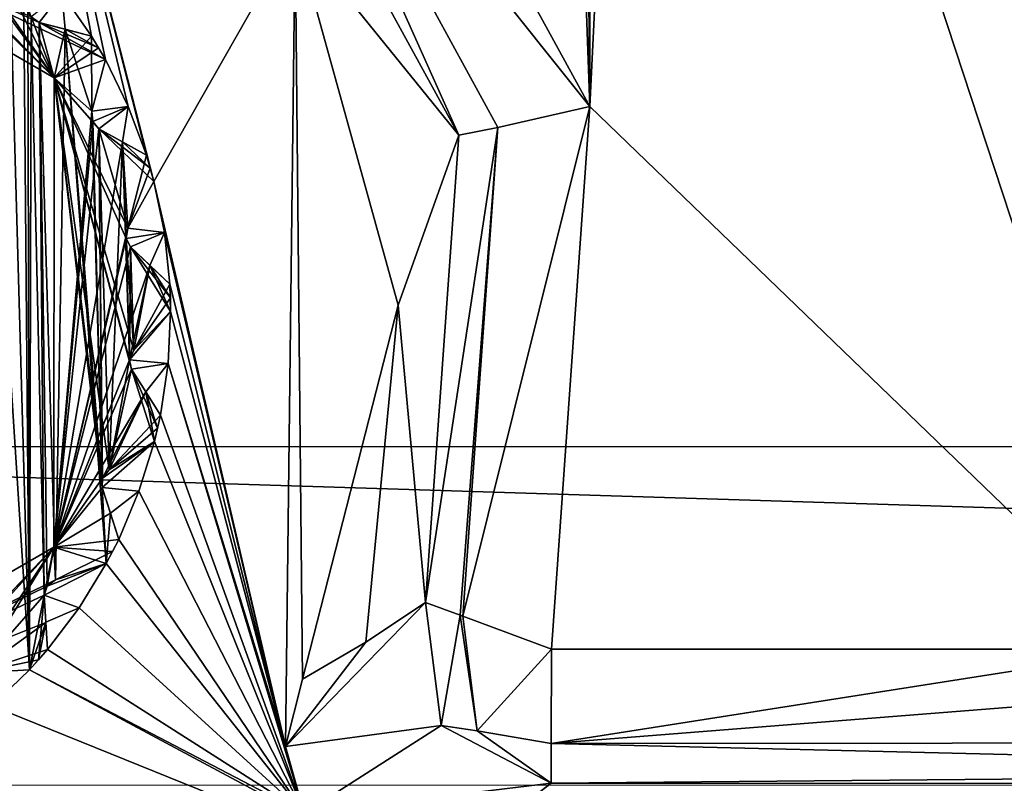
# Model space of a CAD drawing. Header units: metres. Extents: x -205 to 205, y -82 to 82.
# Tile 21 of 256: x -164.73 to -157.39, y -40 to -34.31. Entities that reach past the tile are written whole.
import ezdxf

# ---------------------------------------------------------------- set-up
doc = ezdxf.new("R2010")
doc.units = ezdxf.units.M
doc.layers.add('solid_PRT0003', color=7, linetype='CONTINUOUS')

msp = doc.modelspace()

# ---------------------------------------------------------------- linework, layer by layer
at = {"layer": 'solid_PRT0003'}
for points in [[(-200, -75), (-200, 75), (0, 75)], [(0, -75), (-200, -75), (0, 75)], [(-173.501572, -37.4888, 108.5), (-88.490875, 37.499069, 108.5), (-173.490875, 37.5112, 108.5)], [(-89.929092, -37.500725, 108.410858), (-172.074066, -37.489002, 108.410858), (-172.063354, 37.510998, 108.410858)], [(-89.918396, 37.499275, 108.410858), (-89.929092, -37.500725, 108.410858), (-172.063354, 37.510998, 108.410858)], [(-173.501572, -37.4888, 108.5), (-88.501579, -37.500927, 108.5), (-88.490875, 37.499069, 108.5)], [(-160.46344, 34.984535, 6), (-160.993332, 20.309416, 6), (-160.475693, -34.955418, 6)], [(-160.106293, -27.361235, 6), (-160.46344, 34.984535, 6), (-160.475693, -34.955418, 6)], [(-160.993332, 20.309416, 6), (-160.99913, -20.290583, 6), (-160.475693, -34.955418, 6)], [(-160.99913, -20.290583, 6), (-162.423248, -31.397804, 6), (-160.475693, -34.955418, 6)], [(-160.106293, -27.361235, 6), (-160.475693, -34.955418, 6), (-156.282349, -39.001999, 6)], [(-156.000473, -29.732607, 6), (-160.106293, -27.361235, 6), (-156.282349, -39.001999, 6)], [(-162.913574, -31.903099, 6.289814), (-160.475693, -34.955418, 6), (-162.423248, -31.397804, 6)], [(-164.80603, -33.671001, 75), (-164.653656, -39.154263, 75), (-164.71817, -31.632771, 75)], [(-163.725708, -35.512962, 75), (-162.671875, -33.659248, 75), (-164.71817, -31.632771, 75)], [(-164.664719, -34.212914, 75), (-164.71817, -31.632771, 75), (-164.653656, -39.154263, 75)], [(-163.78154, -35.318172, 75), (-163.725708, -35.512962, 75), (-164.71817, -31.632771, 75)], [(-163.916595, -34.953793, 75), (-163.78154, -35.318172, 75), (-164.71817, -31.632771, 75)], [(-164.087234, -34.604664, 75), (-163.916595, -34.953793, 75), (-164.71817, -31.632771, 75)], [(-164.189743, -34.429874, 75), (-164.087234, -34.604664, 75), (-164.71817, -31.632771, 75)], [(-164.411163, -34.110531, 75), (-164.189743, -34.429874, 75), (-164.71817, -31.632771, 75)], [(-163.129379, -32.105835, 6.991273), (-161.452637, -35.168751, 6.991273), (-162.913574, -31.903099, 6.289814)], [(-162.913574, -31.903099, 6.289814), (-161.162476, -35.110321, 6.289814), (-160.475693, -34.955418, 6)], [(-161.452637, -35.168751, 6.991273), (-161.162476, -35.110321, 6.289814), (-162.913574, -31.903099, 6.289814)], [(-162.671875, -33.659248, 75), (-161.452637, -35.168751, 6.991273), (-163.129379, -32.105835, 6.991273)], [(-167.500931, -32.989655, 55), (-164.581436, -34.327785, 55), (-164.087234, -34.604664, 55)], [(-164.470001, -34.74028, 55), (-167.500931, -32.989655, 55), (-164.087234, -34.604664, 55)], [(-167.500931, -32.989655, 55), (-164.639679, -34.286686, 55), (-164.581436, -34.327785, 55)], [(-167.500931, -32.989655, 26), (-167.500931, -32.989655, 55), (-164.470001, -34.74028, 55)], [(-164.46991, -34.740425, 26), (-167.500931, -32.989655, 26), (-164.470001, -34.74028, 55)], [(-166.112427, -33.12793, 26), (-167.500931, -32.989655, 26), (-164.46991, -34.740425, 26)], [(-166.054947, -33.180523, 26), (-166.112427, -33.12793, 26), (-164.46991, -34.740425, 26)], [(-165.984146, -33.188488, 26), (-166.054947, -33.180523, 26), (-164.46991, -34.740425, 26)], [(-165.277451, -33.644211, 26), (-165.984146, -33.188488, 26), (-164.46991, -34.740425, 26)], [(-165.210861, -33.669533, 26), (-165.277451, -33.644211, 26), (-164.46991, -34.740425, 26)], [(-165.007278, -33.670273, 26), (-165.210861, -33.669533, 26), (-164.46991, -34.740425, 26)], [(-165.007278, -33.670273, 75), (-165.051071, -39.177818, 75), (-164.653656, -39.154263, 75)], [(-165.007278, -33.670273, 75), (-164.653656, -39.154263, 75), (-164.80603, -33.671001, 75)], [(-164.639679, -34.28669, 26), (-165.007278, -33.670273, 26), (-164.46991, -34.740425, 26)], [(-163.725708, -35.512962, 75), (-162.744568, -39.72583, 75), (-162.671875, -33.659248, 75)], [(-162.671875, -33.659248, 75), (-162.744568, -39.72583, 75), (-162.617157, -39.224564, 75)], [(-162.671875, -33.659248, 75), (-162.617157, -39.224564, 75), (-161.903854, -36.434879, 75)], [(-162.671875, -33.659248, 75), (-161.903854, -36.434879, 75), (-161.452637, -35.168751, 6.991273)], [(-164.639679, -34.286686, 6), (-164.581436, -34.327785, 6), (-164.411163, -34.110531, 6)], [(-164.581436, -34.327785, 6), (-164.387177, -34.378418, 6), (-164.411163, -34.110531, 6)], [(-164.189743, -34.429874, 55), (-164.189743, -34.429874, 75), (-164.411163, -34.110531, 75)], [(-164.189743, -34.429874, 6), (-164.411163, -34.110531, 75), (-164.411163, -34.110531, 6)], [(-164.189743, -34.429874, 26), (-164.411163, -34.110531, 75), (-164.189743, -34.429874, 6)], [(-164.189743, -34.429874, 26), (-164.189743, -34.429874, 55), (-164.411163, -34.110531, 75)], [(-164.387177, -34.378418, 6), (-164.189743, -34.429874, 6), (-164.411163, -34.110531, 6)], [(-164.639679, -34.28669, 75), (-164.664719, -34.212914, 75), (-164.653656, -39.154263, 75)], [(-164.639679, -34.28669, 75), (-164.653656, -39.154263, 75), (-164.543045, -38.59864, 75)], [(-164.639679, -34.286686, 55), (-164.639679, -34.28669, 75), (-164.581482, -34.327774, 75)], [(-164.639679, -34.286686, 55), (-164.581482, -34.327774, 75), (-164.581436, -34.327785, 55)], [(-164.581482, -34.327774, 26), (-164.581436, -34.327785, 6), (-164.639679, -34.286686, 6)], [(-164.581482, -34.327774, 26), (-164.639679, -34.286686, 6), (-164.639679, -34.28669, 26)], [(-164.581482, -34.327774, 75), (-164.639679, -34.28669, 75), (-164.543045, -38.59864, 75)], [(-164.581482, -34.327774, 26), (-164.639679, -34.28669, 26), (-164.46991, -34.740425, 26)], [(-164.581482, -34.327774, 75), (-164.521957, -38.53059, 75), (-164.459534, -38.483982, 75)], [(-164.387192, -34.378414, 75), (-164.581482, -34.327774, 75), (-164.459534, -38.483982, 75)], [(-164.581482, -34.327774, 75), (-164.543045, -38.59864, 75), (-164.521957, -38.53059, 75)], [(-164.189743, -34.429874, 55), (-164.581482, -34.327774, 75), (-164.387192, -34.378414, 75)], [(-164.387177, -34.378418, 55), (-164.581482, -34.327774, 75), (-164.189743, -34.429874, 55)], [(-164.581436, -34.327785, 55), (-164.581482, -34.327774, 75), (-164.387177, -34.378418, 55)], [(-164.581482, -34.327774, 26), (-164.189743, -34.429874, 6), (-164.387177, -34.378418, 6)], [(-164.387192, -34.378414, 26), (-164.189743, -34.429874, 6), (-164.581482, -34.327774, 26)], [(-164.581482, -34.327774, 26), (-164.387177, -34.378418, 6), (-164.581436, -34.327785, 6)], [(-164.387192, -34.378414, 26), (-164.581482, -34.327774, 26), (-164.46991, -34.740425, 26)], [(-164.581436, -34.327785, 55), (-164.137344, -34.516605, 55), (-164.087234, -34.604664, 55)], [(-164.581436, -34.327785, 55), (-164.387177, -34.378418, 55), (-164.137344, -34.516605, 55)], [(-164.189743, -34.429874, 26), (-164.387192, -34.378414, 26), (-164.46991, -34.740425, 26)], [(-164.387192, -34.378414, 75), (-164.459534, -38.483982, 75), (-164.08046, -38.362335, 75)], [(-164.387192, -34.378414, 75), (-164.08046, -38.362335, 75), (-164.111511, -37.796661, 75)], [(-164.387192, -34.378414, 75), (-164.111511, -37.796661, 75), (-164.187637, -34.989902, 75)], [(-164.387192, -34.378414, 75), (-164.187637, -34.989902, 75), (-164.189743, -34.429874, 75)], [(-164.189743, -34.429874, 55), (-164.387192, -34.378414, 75), (-164.189743, -34.429874, 75)], [(-164.189743, -34.429874, 26), (-164.189743, -34.429874, 6), (-164.387192, -34.378414, 26)], [(-164.387177, -34.378418, 55), (-164.189743, -34.429874, 55), (-164.137344, -34.516605, 55)], [(-164.137344, -34.516605, 26), (-164.189743, -34.429874, 26), (-164.46991, -34.740425, 26)], [(-164.189743, -34.429874, 75), (-164.187637, -34.989902, 75), (-164.087234, -34.604664, 75)], [(-164.137344, -34.516605, 26), (-164.137344, -34.516605, 55), (-164.189743, -34.429874, 55)], [(-164.137344, -34.516605, 26), (-164.189743, -34.429874, 55), (-164.189743, -34.429874, 26)], [(-164.087234, -34.604664, 26), (-164.137344, -34.516605, 26), (-164.46991, -34.740425, 26)], [(-164.087234, -34.604664, 26), (-164.087234, -34.604664, 55), (-164.137344, -34.516605, 55)], [(-164.087234, -34.604664, 26), (-164.137344, -34.516605, 55), (-164.137344, -34.516605, 26)], [(-164.470001, -34.74028, 55), (-164.087234, -34.604664, 55), (-164.187637, -34.989902, 55)], [(-164.187637, -34.989902, 26), (-164.087234, -34.604664, 26), (-164.46991, -34.740425, 26)], [(-164.187637, -34.989902, 55), (-164.087234, -34.604664, 75), (-164.187637, -34.989902, 75)], [(-164.087234, -34.604664, 55), (-164.087234, -34.604664, 75), (-164.187637, -34.989902, 55)], [(-164.187637, -34.989902, 6), (-163.916595, -34.953793, 6), (-164.087234, -34.604664, 6)], [(-164.087234, -34.604664, 26), (-164.187637, -34.989902, 6), (-164.087234, -34.604664, 6)], [(-164.187637, -34.989902, 26), (-164.187637, -34.989902, 6), (-164.087234, -34.604664, 26)], [(-163.916595, -34.953793, 6), (-163.916595, -34.953793, 75), (-164.087234, -34.604664, 75)], [(-164.087234, -34.604664, 55), (-163.916595, -34.953793, 6), (-164.087234, -34.604664, 75)], [(-164.087234, -34.604664, 26), (-164.087234, -34.604664, 6), (-163.916595, -34.953793, 6)], [(-164.087234, -34.604664, 26), (-163.916595, -34.953793, 6), (-164.087234, -34.604664, 55)], [(-164.47049, -38.239895, 26), (-164.46991, -34.740425, 26), (-164.470413, -38.23975, 55)], [(-164.187637, -34.989902, 26), (-164.46991, -34.740425, 26), (-164.47049, -38.239895, 26)], [(-164.470413, -38.23975, 55), (-164.470001, -34.74028, 55), (-164.111496, -37.7967, 55)], [(-164.46991, -34.740425, 26), (-164.470001, -34.74028, 55), (-164.470413, -38.23975, 55)], [(-164.470001, -34.74028, 55), (-164.108002, -37.725502, 55), (-164.111496, -37.7967, 55)], [(-164.470001, -34.74028, 55), (-164.059128, -37.664837, 55), (-164.108002, -37.725502, 55)], [(-164.470001, -34.74028, 55), (-163.892944, -36.912594, 55), (-164.059128, -37.664837, 55)], [(-164.470001, -34.74028, 55), (-163.907272, -36.842766, 55), (-163.892944, -36.912594, 55)], [(-164.470001, -34.74028, 55), (-163.875015, -36.771847, 55), (-163.907272, -36.842766, 55)], [(-164.470001, -34.74028, 55), (-163.932373, -35.93784, 55), (-163.875015, -36.771847, 55)], [(-164.470001, -34.74028, 55), (-163.918777, -35.86113, 55), (-163.932373, -35.93784, 55)], [(-164.470001, -34.74028, 55), (-164.135544, -35.121876, 55), (-163.918777, -35.86113, 55)], [(-164.470001, -34.74028, 55), (-164.181732, -35.067585, 55), (-164.135544, -35.121876, 55)], [(-164.470001, -34.74028, 55), (-164.187637, -34.989902, 55), (-164.181732, -35.067585, 55)], [(-164.181732, -35.067589, 26), (-164.187637, -34.989902, 26), (-164.47049, -38.239895, 26)], [(-164.187637, -34.989902, 6), (-164.181732, -35.067585, 6), (-163.916595, -34.953793, 6)], [(-164.181732, -35.067589, 75), (-164.187637, -34.989902, 75), (-164.111511, -37.796661, 75)], [(-164.187637, -34.989902, 55), (-164.187637, -34.989902, 75), (-164.181732, -35.067589, 75)], [(-164.187637, -34.989902, 55), (-164.181732, -35.067589, 75), (-164.181732, -35.067585, 55)], [(-164.181732, -35.067589, 26), (-164.181732, -35.067585, 6), (-164.187637, -34.989902, 6)], [(-164.181732, -35.067589, 26), (-164.187637, -34.989902, 6), (-164.187637, -34.989902, 26)], [(-164.181732, -35.067585, 6), (-164.135544, -35.121876, 6), (-163.916595, -34.953793, 6)], [(-164.135544, -35.121876, 6), (-163.959961, -35.219234, 6), (-163.916595, -34.953793, 6)], [(-163.959961, -35.219234, 6), (-163.78154, -35.318172, 6), (-163.916595, -34.953793, 6)], [(-163.78154, -35.318172, 55), (-163.78154, -35.318172, 75), (-163.916595, -34.953793, 75)], [(-163.78154, -35.318172, 6), (-163.916595, -34.953793, 75), (-163.916595, -34.953793, 6)], [(-163.78154, -35.318172, 26), (-163.916595, -34.953793, 75), (-163.78154, -35.318172, 6)], [(-163.78154, -35.318172, 26), (-163.78154, -35.318172, 55), (-163.916595, -34.953793, 75)], [(-160.475693, -34.955418, 6), (-161.422577, -38.755177, 6.289814), (-160.762894, -39.001034, 6)], [(-161.162476, -35.110321, 6.289814), (-161.422577, -38.755177, 6.289814), (-160.475693, -34.955418, 6)], [(-156.282349, -39.001999, 6), (-160.475693, -34.955418, 6), (-160.762894, -39.001034, 6)], [(-164.135574, -35.121857, 26), (-164.181732, -35.067589, 26), (-164.47049, -38.239895, 26)], [(-164.181732, -35.067585, 55), (-164.181732, -35.067589, 75), (-164.135574, -35.121857, 75)], [(-164.181732, -35.067585, 55), (-164.135574, -35.121857, 75), (-164.135544, -35.121876, 55)], [(-164.135574, -35.121857, 26), (-164.135544, -35.121876, 6), (-164.181732, -35.067585, 6)], [(-164.135574, -35.121857, 26), (-164.181732, -35.067585, 6), (-164.181732, -35.067589, 26)], [(-164.135574, -35.121857, 75), (-164.181732, -35.067589, 75), (-164.111511, -37.796661, 75)], [(-163.959991, -35.219223, 26), (-164.135574, -35.121857, 26), (-164.47049, -38.239895, 26)], [(-164.135574, -35.121857, 75), (-164.108002, -37.725506, 75), (-164.059128, -37.664837, 75)], [(-163.959991, -35.219223, 75), (-164.135574, -35.121857, 75), (-164.059128, -37.664837, 75)], [(-164.135574, -35.121857, 75), (-164.111511, -37.796661, 75), (-164.108002, -37.725506, 75)], [(-163.78154, -35.318172, 55), (-164.135574, -35.121857, 75), (-163.959991, -35.219223, 75)], [(-163.959961, -35.219234, 55), (-164.135574, -35.121857, 75), (-163.78154, -35.318172, 55)], [(-164.135544, -35.121876, 55), (-164.135574, -35.121857, 75), (-163.959961, -35.219234, 55)], [(-164.135574, -35.121857, 26), (-163.78154, -35.318172, 6), (-163.959961, -35.219234, 6)], [(-163.959991, -35.219223, 26), (-163.78154, -35.318172, 6), (-164.135574, -35.121857, 26)], [(-164.135574, -35.121857, 26), (-163.959961, -35.219234, 6), (-164.135544, -35.121876, 6)], [(-164.135544, -35.121876, 55), (-163.725708, -35.512962, 55), (-163.918777, -35.86113, 55)], [(-164.135544, -35.121876, 55), (-163.752365, -35.415203, 55), (-163.725708, -35.512962, 55)], [(-164.135544, -35.121876, 55), (-163.959961, -35.219234, 55), (-163.752365, -35.415203, 55)], [(-161.162476, -35.110321, 6.289814), (-161.69989, -38.651817, 6.991273), (-161.443512, -38.747383, 6.312676)], [(-161.452637, -35.168751, 6.991273), (-161.69989, -38.651817, 6.991273), (-161.162476, -35.110321, 6.289814)], [(-161.162476, -35.110321, 6.289814), (-161.443512, -38.747383, 6.312676), (-161.422577, -38.755177, 6.289814)], [(-163.918777, -35.86113, 26), (-163.959991, -35.219223, 26), (-164.47049, -38.239895, 26)], [(-163.959991, -35.219223, 75), (-164.059128, -37.664837, 75), (-163.907272, -36.842766, 75)], [(-163.959991, -35.219223, 75), (-163.907272, -36.842766, 75), (-163.932373, -35.937843, 75)], [(-163.959991, -35.219223, 75), (-163.932373, -35.937843, 75), (-163.918777, -35.86113, 75)], [(-163.959991, -35.219223, 75), (-163.918777, -35.86113, 75), (-163.78154, -35.318172, 75)], [(-163.78154, -35.318172, 55), (-163.959991, -35.219223, 75), (-163.78154, -35.318172, 75)], [(-163.78154, -35.318172, 26), (-163.78154, -35.318172, 6), (-163.959991, -35.219223, 26)], [(-163.918777, -35.86113, 26), (-163.78154, -35.318172, 26), (-163.959991, -35.219223, 26)], [(-163.959961, -35.219234, 55), (-163.78154, -35.318172, 55), (-163.752365, -35.415203, 55)], [(-161.903854, -36.434879, 75), (-161.69989, -38.651817, 6.991273), (-161.452637, -35.168751, 6.991273)], [(-163.78154, -35.318172, 75), (-163.918777, -35.86113, 75), (-163.725708, -35.512962, 75)], [(-163.918777, -35.86113, 26), (-163.752365, -35.415203, 26), (-163.78154, -35.318172, 26)], [(-163.752365, -35.415203, 26), (-163.752365, -35.415203, 55), (-163.78154, -35.318172, 55)], [(-163.752365, -35.415203, 26), (-163.78154, -35.318172, 55), (-163.78154, -35.318172, 26)], [(-163.918777, -35.86113, 26), (-163.725708, -35.512962, 26), (-163.752365, -35.415203, 26)], [(-163.725708, -35.512962, 26), (-163.725708, -35.512962, 55), (-163.752365, -35.415203, 55)], [(-163.725708, -35.512962, 26), (-163.752365, -35.415203, 55), (-163.752365, -35.415203, 26)], [(-163.918777, -35.86113, 55), (-163.725708, -35.512962, 75), (-163.918777, -35.86113, 75)], [(-163.725708, -35.512962, 55), (-163.725708, -35.512962, 75), (-163.918777, -35.86113, 55)], [(-163.918777, -35.86113, 6), (-163.647263, -35.893562, 6), (-163.725708, -35.512962, 6)], [(-163.725708, -35.512962, 26), (-163.918777, -35.86113, 6), (-163.725708, -35.512962, 6)], [(-163.918777, -35.86113, 26), (-163.918777, -35.86113, 6), (-163.725708, -35.512962, 26)], [(-163.725708, -35.512962, 75), (-163.647263, -35.893562, 75), (-162.744568, -39.72583, 75)], [(-163.647263, -35.893562, 6), (-163.647263, -35.893562, 75), (-163.725708, -35.512962, 75)], [(-163.725708, -35.512962, 55), (-163.647263, -35.893562, 6), (-163.725708, -35.512962, 75)], [(-163.725708, -35.512962, 26), (-163.725708, -35.512962, 6), (-163.647263, -35.893562, 6)], [(-163.725708, -35.512962, 26), (-163.647263, -35.893562, 6), (-163.725708, -35.512962, 55)], [(-163.932373, -35.937843, 26), (-163.918777, -35.86113, 26), (-164.47049, -38.239895, 26)], [(-163.918777, -35.86113, 55), (-163.918777, -35.86113, 75), (-163.932373, -35.937843, 75)], [(-163.918777, -35.86113, 55), (-163.932373, -35.937843, 75), (-163.932373, -35.93784, 55)], [(-163.918777, -35.86113, 6), (-163.932373, -35.93784, 6), (-163.647263, -35.893562, 6)], [(-163.932373, -35.937843, 26), (-163.932373, -35.93784, 6), (-163.918777, -35.86113, 6)], [(-163.932373, -35.937843, 26), (-163.918777, -35.86113, 6), (-163.918777, -35.86113, 26)], [(-163.901169, -36.001884, 26), (-163.932373, -35.937843, 26), (-164.47049, -38.239895, 26)], [(-163.932373, -35.93784, 6), (-163.901138, -36.001911, 6), (-163.647263, -35.893562, 6)], [(-163.932373, -35.93784, 55), (-163.932373, -35.937843, 75), (-163.901169, -36.001884, 75)], [(-163.932373, -35.93784, 55), (-163.901169, -36.001884, 75), (-163.901138, -36.001911, 55)], [(-163.901169, -36.001884, 26), (-163.901138, -36.001911, 6), (-163.932373, -35.93784, 6)], [(-163.901169, -36.001884, 26), (-163.932373, -35.93784, 6), (-163.932373, -35.937843, 26)], [(-163.932373, -35.93784, 55), (-163.901138, -36.001911, 55), (-163.875015, -36.771847, 55)], [(-163.901169, -36.001884, 75), (-163.932373, -35.937843, 75), (-163.907272, -36.842766, 75)], [(-163.901138, -36.001911, 6), (-163.755295, -36.139874, 6), (-163.647263, -35.893562, 6)], [(-163.755295, -36.139874, 6), (-163.607071, -36.280075, 6), (-163.647263, -35.893562, 6)], [(-163.647263, -35.893562, 75), (-163.607071, -36.280075, 75), (-162.744568, -39.72583, 75)], [(-163.607071, -36.280075, 55), (-163.607071, -36.280075, 75), (-163.647263, -35.893562, 75)], [(-163.607071, -36.280075, 6), (-163.647263, -35.893562, 75), (-163.647263, -35.893562, 6)], [(-163.607071, -36.280075, 26), (-163.647263, -35.893562, 75), (-163.607071, -36.280075, 6)], [(-163.607071, -36.280075, 26), (-163.607071, -36.280075, 55), (-163.647263, -35.893562, 75)], [(-163.75531, -36.139858, 26), (-163.901169, -36.001884, 26), (-164.47049, -38.239895, 26)], [(-163.901169, -36.001884, 75), (-163.907272, -36.842766, 75), (-163.875015, -36.771847, 75)], [(-163.75531, -36.139858, 75), (-163.901169, -36.001884, 75), (-163.875015, -36.771847, 75)], [(-163.607071, -36.280075, 55), (-163.901169, -36.001884, 75), (-163.75531, -36.139858, 75)], [(-163.755295, -36.139874, 55), (-163.901169, -36.001884, 75), (-163.607071, -36.280075, 55)], [(-163.901138, -36.001911, 55), (-163.901169, -36.001884, 75), (-163.755295, -36.139874, 55)], [(-163.901169, -36.001884, 26), (-163.607071, -36.280075, 6), (-163.755295, -36.139874, 6)], [(-163.75531, -36.139858, 26), (-163.607071, -36.280075, 6), (-163.901169, -36.001884, 26)], [(-163.901169, -36.001884, 26), (-163.755295, -36.139874, 6), (-163.901138, -36.001911, 6)], [(-163.901138, -36.001911, 55), (-163.60144, -36.482632, 55), (-163.875015, -36.771847, 55)], [(-163.901138, -36.001911, 55), (-163.602936, -36.381317, 55), (-163.60144, -36.482632, 55)], [(-163.901138, -36.001911, 55), (-163.755295, -36.139874, 55), (-163.602936, -36.381317, 55)], [(-163.907272, -36.842766, 26), (-163.75531, -36.139858, 26), (-164.47049, -38.239895, 26)], [(-163.907272, -36.842766, 26), (-163.875015, -36.771847, 26), (-163.75531, -36.139858, 26)], [(-163.75531, -36.139858, 75), (-163.875015, -36.771847, 75), (-163.60144, -36.482632, 75)], [(-163.875015, -36.771847, 26), (-163.607071, -36.280075, 26), (-163.75531, -36.139858, 26)], [(-163.75531, -36.139858, 75), (-163.60144, -36.482632, 75), (-163.607071, -36.280075, 75)], [(-163.607071, -36.280075, 55), (-163.75531, -36.139858, 75), (-163.607071, -36.280075, 75)], [(-163.607071, -36.280075, 26), (-163.607071, -36.280075, 6), (-163.75531, -36.139858, 26)], [(-163.755295, -36.139874, 55), (-163.607071, -36.280075, 55), (-163.602936, -36.381317, 55)], [(-163.875015, -36.771847, 26), (-163.602936, -36.381317, 26), (-163.607071, -36.280075, 26)], [(-163.607071, -36.280075, 75), (-163.60144, -36.482632, 75), (-162.744568, -39.72583, 75)], [(-163.602936, -36.381317, 26), (-163.602936, -36.381317, 55), (-163.607071, -36.280075, 55)], [(-163.602936, -36.381317, 26), (-163.607071, -36.280075, 55), (-163.607071, -36.280075, 26)], [(-163.875015, -36.771847, 26), (-163.60144, -36.482632, 26), (-163.602936, -36.381317, 26)], [(-163.60144, -36.482632, 26), (-163.60144, -36.482632, 55), (-163.602936, -36.381317, 55)], [(-163.60144, -36.482632, 26), (-163.602936, -36.381317, 55), (-163.602936, -36.381317, 26)], [(-161.903854, -36.434879, 75), (-162.617157, -39.224564, 75), (-162.146683, -38.947861, 41.288692)], [(-161.903854, -36.434879, 75), (-162.146683, -38.947861, 41.288692), (-161.69989, -38.651817, 6.991273)], [(-163.907272, -36.842766, 6), (-163.620102, -36.870781, 6), (-163.60144, -36.482632, 6)], [(-163.875015, -36.771847, 6), (-163.907272, -36.842766, 6), (-163.60144, -36.482632, 6)], [(-163.875015, -36.771847, 55), (-163.60144, -36.482632, 75), (-163.875015, -36.771847, 75)], [(-163.60144, -36.482632, 55), (-163.60144, -36.482632, 75), (-163.875015, -36.771847, 55)], [(-163.60144, -36.482632, 26), (-163.875015, -36.771847, 6), (-163.60144, -36.482632, 6)], [(-163.875015, -36.771847, 26), (-163.875015, -36.771847, 6), (-163.60144, -36.482632, 26)], [(-163.60144, -36.482632, 75), (-163.620102, -36.870781, 75), (-162.744568, -39.72583, 75)], [(-163.620102, -36.870781, 6), (-163.620102, -36.870781, 75), (-163.60144, -36.482632, 75)], [(-163.60144, -36.482632, 55), (-163.620102, -36.870781, 6), (-163.60144, -36.482632, 75)], [(-163.60144, -36.482632, 26), (-163.60144, -36.482632, 6), (-163.620102, -36.870781, 6)], [(-163.60144, -36.482632, 26), (-163.620102, -36.870781, 6), (-163.60144, -36.482632, 55)], [(-163.892975, -36.91256, 26), (-163.907272, -36.842766, 26), (-164.47049, -38.239895, 26)], [(-163.892975, -36.91256, 75), (-163.907272, -36.842766, 75), (-164.059128, -37.664837, 75)], [(-163.875015, -36.771847, 55), (-163.875015, -36.771847, 75), (-163.907272, -36.842766, 75)], [(-163.875015, -36.771847, 55), (-163.907272, -36.842766, 75), (-163.907272, -36.842766, 55)], [(-163.907272, -36.842766, 26), (-163.907272, -36.842766, 6), (-163.875015, -36.771847, 6)], [(-163.907272, -36.842766, 26), (-163.875015, -36.771847, 6), (-163.875015, -36.771847, 26)], [(-163.907272, -36.842766, 55), (-163.907272, -36.842766, 75), (-163.892975, -36.91256, 75)], [(-163.907272, -36.842766, 55), (-163.892975, -36.91256, 75), (-163.892944, -36.912594, 55)], [(-163.907272, -36.842766, 6), (-163.892944, -36.912594, 6), (-163.620102, -36.870781, 6)], [(-163.892975, -36.91256, 26), (-163.892944, -36.912594, 6), (-163.907272, -36.842766, 6)], [(-163.892975, -36.91256, 26), (-163.907272, -36.842766, 6), (-163.907272, -36.842766, 26)], [(-163.786011, -37.08247, 26), (-163.892975, -36.91256, 26), (-164.47049, -38.239895, 26)], [(-163.892975, -36.91256, 75), (-164.059128, -37.664837, 75), (-163.722214, -37.45274, 75)], [(-163.892944, -36.912594, 55), (-163.722214, -37.45274, 55), (-164.059128, -37.664837, 55)], [(-163.786011, -37.08247, 75), (-163.892975, -36.91256, 75), (-163.722214, -37.45274, 75)], [(-163.677292, -37.25515, 55), (-163.892975, -36.91256, 75), (-163.786011, -37.08247, 75)], [(-163.785995, -37.082493, 55), (-163.892975, -36.91256, 75), (-163.677292, -37.25515, 55)], [(-163.892944, -36.912594, 55), (-163.892975, -36.91256, 75), (-163.785995, -37.082493, 55)], [(-163.892975, -36.91256, 26), (-163.677292, -37.25515, 6), (-163.785995, -37.082493, 6)], [(-163.786011, -37.08247, 26), (-163.677292, -37.25515, 6), (-163.892975, -36.91256, 26)], [(-163.892975, -36.91256, 26), (-163.785995, -37.082493, 6), (-163.892944, -36.912594, 6)], [(-163.892944, -36.912594, 6), (-163.785995, -37.082493, 6), (-163.620102, -36.870781, 6)], [(-163.892944, -36.912594, 55), (-163.698471, -37.354237, 55), (-163.722214, -37.45274, 55)], [(-163.892944, -36.912594, 55), (-163.785995, -37.082493, 55), (-163.698471, -37.354237, 55)], [(-163.785995, -37.082493, 6), (-163.677292, -37.25515, 6), (-163.620102, -36.870781, 6)], [(-163.620102, -36.870781, 75), (-163.677292, -37.25515, 75), (-162.604599, -40.223557, 75)], [(-163.677292, -37.25515, 55), (-163.677292, -37.25515, 75), (-163.620102, -36.870781, 75)], [(-163.677292, -37.25515, 6), (-163.620102, -36.870781, 75), (-163.620102, -36.870781, 6)], [(-163.677292, -37.25515, 26), (-163.620102, -36.870781, 75), (-163.677292, -37.25515, 6)], [(-163.677292, -37.25515, 26), (-163.677292, -37.25515, 55), (-163.620102, -36.870781, 75)], [(-163.620102, -36.870781, 75), (-162.604599, -40.223557, 75), (-162.744568, -39.72583, 75)], [(-164.108002, -37.725506, 26), (-163.786011, -37.08247, 26), (-164.47049, -38.239895, 26)], [(-164.108002, -37.725506, 26), (-164.059128, -37.664837, 26), (-163.786011, -37.08247, 26)], [(-164.059128, -37.664837, 26), (-163.677292, -37.25515, 26), (-163.786011, -37.08247, 26)], [(-163.786011, -37.08247, 75), (-163.722214, -37.45274, 75), (-163.677292, -37.25515, 75)], [(-163.677292, -37.25515, 55), (-163.786011, -37.08247, 75), (-163.677292, -37.25515, 75)], [(-163.677292, -37.25515, 26), (-163.677292, -37.25515, 6), (-163.786011, -37.08247, 26)], [(-163.785995, -37.082493, 55), (-163.677292, -37.25515, 55), (-163.698471, -37.354237, 55)], [(-164.059128, -37.664837, 26), (-163.698471, -37.354237, 26), (-163.677292, -37.25515, 26)], [(-163.677292, -37.25515, 75), (-163.722214, -37.45274, 75), (-162.604599, -40.223557, 75)], [(-163.698471, -37.354237, 26), (-163.698471, -37.354237, 55), (-163.677292, -37.25515, 55)], [(-163.698471, -37.354237, 26), (-163.677292, -37.25515, 55), (-163.677292, -37.25515, 26)], [(-164.059128, -37.664837, 26), (-163.722214, -37.45274, 26), (-163.698471, -37.354237, 26)], [(-163.722214, -37.45274, 26), (-163.722214, -37.45274, 55), (-163.698471, -37.354237, 55)], [(-163.722214, -37.45274, 26), (-163.698471, -37.354237, 55), (-163.698471, -37.354237, 26)], [(-172.037628, -41.024548, 108.5), (-88.501579, -37.500927, 108.5), (-173.501572, -37.4888, 108.5)], [(-90.975815, -40.026699, 108.410858), (-172.074066, -37.489002, 108.410858), (-89.929092, -37.500725, 108.410858)], [(-171.028061, -40.015278, 108.410858), (-172.074066, -37.489002, 108.410858), (-90.975815, -40.026699, 108.410858)], [(-172.037628, -41.024548, 108.5), (-89.966545, -41.036259, 108.5), (-88.501579, -37.500927, 108.5)], [(-164.111496, -37.7967, 6), (-163.836823, -37.824055, 6), (-163.722214, -37.45274, 6)], [(-164.108002, -37.725502, 6), (-164.111496, -37.7967, 6), (-163.722214, -37.45274, 6)], [(-164.059128, -37.664837, 6), (-164.108002, -37.725502, 6), (-163.722214, -37.45274, 6)], [(-164.059128, -37.664837, 55), (-163.722214, -37.45274, 75), (-164.059128, -37.664837, 75)], [(-163.722214, -37.45274, 55), (-163.722214, -37.45274, 75), (-164.059128, -37.664837, 55)], [(-163.722214, -37.45274, 26), (-164.059128, -37.664837, 6), (-163.722214, -37.45274, 6)], [(-164.059128, -37.664837, 26), (-164.059128, -37.664837, 6), (-163.722214, -37.45274, 26)], [(-163.722214, -37.45274, 75), (-163.836823, -37.824055, 75), (-162.604599, -40.223557, 75)], [(-163.836823, -37.824055, 6), (-163.836823, -37.824055, 75), (-163.722214, -37.45274, 75)], [(-163.722214, -37.45274, 55), (-163.836823, -37.824055, 6), (-163.722214, -37.45274, 75)], [(-163.722214, -37.45274, 26), (-163.722214, -37.45274, 6), (-163.836823, -37.824055, 6)], [(-163.722214, -37.45274, 26), (-163.836823, -37.824055, 6), (-163.722214, -37.45274, 55)], [(-164.059128, -37.664837, 55), (-164.059128, -37.664837, 75), (-164.108002, -37.725506, 75)], [(-164.059128, -37.664837, 55), (-164.108002, -37.725506, 75), (-164.108002, -37.725502, 55)], [(-164.108002, -37.725506, 26), (-164.108002, -37.725502, 6), (-164.059128, -37.664837, 6)], [(-164.108002, -37.725506, 26), (-164.059128, -37.664837, 6), (-164.059128, -37.664837, 26)], [(-164.111511, -37.796661, 26), (-164.108002, -37.725506, 26), (-164.47049, -38.239895, 26)], [(-164.050156, -37.987839, 26), (-164.111511, -37.796661, 26), (-164.47049, -38.239895, 26)], [(-164.470413, -38.23975, 55), (-164.111496, -37.7967, 55), (-164.050156, -37.987858, 55)], [(-164.108002, -37.725502, 55), (-164.108002, -37.725506, 75), (-164.111511, -37.796661, 75)], [(-164.108002, -37.725502, 55), (-164.111511, -37.796661, 75), (-164.111496, -37.7967, 55)], [(-164.111511, -37.796661, 26), (-164.111496, -37.7967, 6), (-164.108002, -37.725502, 6)], [(-164.111511, -37.796661, 26), (-164.108002, -37.725502, 6), (-164.108002, -37.725506, 26)], [(-164.050156, -37.987839, 75), (-164.111511, -37.796661, 75), (-164.08046, -38.362335, 75)], [(-163.987808, -38.182125, 55), (-164.111511, -37.796661, 75), (-164.050156, -37.987839, 75)], [(-164.050156, -37.987858, 55), (-164.111511, -37.796661, 75), (-163.987808, -38.182125, 55)], [(-164.111496, -37.7967, 55), (-164.111511, -37.796661, 75), (-164.050156, -37.987858, 55)], [(-164.111511, -37.796661, 26), (-163.987808, -38.182125, 6), (-164.050156, -37.987858, 6)], [(-164.050156, -37.987839, 26), (-163.987808, -38.182125, 6), (-164.111511, -37.796661, 26)], [(-164.111511, -37.796661, 26), (-164.050156, -37.987858, 6), (-164.111496, -37.7967, 6)], [(-164.111496, -37.7967, 6), (-164.050156, -37.987858, 6), (-163.836823, -37.824055, 6)], [(-164.050156, -37.987858, 6), (-163.987808, -38.182125, 6), (-163.836823, -37.824055, 6)], [(-163.836823, -37.824055, 75), (-163.987808, -38.182125, 75), (-162.604599, -40.223557, 75)], [(-163.987808, -38.182125, 55), (-163.987808, -38.182125, 75), (-163.836823, -37.824055, 75)], [(-163.987808, -38.182125, 6), (-163.836823, -37.824055, 75), (-163.836823, -37.824055, 6)], [(-163.987808, -38.182125, 26), (-163.836823, -37.824055, 75), (-163.987808, -38.182125, 6)], [(-163.987808, -38.182125, 26), (-163.987808, -38.182125, 55), (-163.836823, -37.824055, 75)], [(-163.987808, -38.182125, 26), (-164.050156, -37.987839, 26), (-164.47049, -38.239895, 26)], [(-164.470413, -38.23975, 55), (-164.050156, -37.987858, 55), (-163.987808, -38.182125, 55)], [(-164.050156, -37.987839, 75), (-164.08046, -38.362335, 75), (-163.987808, -38.182125, 75)], [(-163.987808, -38.182125, 55), (-164.050156, -37.987839, 75), (-163.987808, -38.182125, 75)], [(-163.987808, -38.182125, 26), (-163.987808, -38.182125, 6), (-164.050156, -37.987839, 26)], [(-164.032959, -38.272831, 26), (-163.987808, -38.182125, 26), (-164.47049, -38.239895, 26)], [(-164.470413, -38.23975, 55), (-163.987808, -38.182125, 55), (-164.032959, -38.272831, 55)], [(-163.987808, -38.182125, 75), (-164.08046, -38.362335, 75), (-162.604599, -40.223557, 75)], [(-164.032959, -38.272831, 26), (-164.032959, -38.272831, 55), (-163.987808, -38.182125, 55)], [(-164.032959, -38.272831, 26), (-163.987808, -38.182125, 55), (-163.987808, -38.182125, 26)], [(-167.501938, -39.989655, 55), (-164.470413, -38.23975, 55), (-165.925003, -39.76302, 55)], [(-164.47049, -38.239895, 26), (-164.470413, -38.23975, 55), (-167.501938, -39.989655, 55)], [(-167.501938, -39.989655, 26), (-164.47049, -38.239895, 26), (-167.501938, -39.989655, 55)], [(-164.47049, -38.239895, 26), (-167.501938, -39.989655, 26), (-164.459534, -38.483982, 26)], [(-164.470413, -38.23975, 55), (-165.873718, -39.713512, 55), (-165.925003, -39.76302, 55)], [(-164.470413, -38.23975, 55), (-165.79657, -39.702747, 55), (-165.873718, -39.713512, 55)], [(-164.470413, -38.23975, 55), (-165.123123, -39.207436, 55), (-165.79657, -39.702747, 55)], [(-164.470413, -38.23975, 55), (-165.051071, -39.177818, 55), (-165.123123, -39.207436, 55)], [(-164.470413, -38.23975, 55), (-164.543045, -38.598679, 55), (-165.051071, -39.177818, 55)], [(-164.470413, -38.23975, 55), (-164.521957, -38.53059, 55), (-164.543045, -38.598679, 55)], [(-164.470413, -38.23975, 55), (-164.459534, -38.483982, 55), (-164.521957, -38.53059, 55)], [(-164.459534, -38.483982, 26), (-164.032959, -38.272831, 26), (-164.47049, -38.239895, 26)], [(-164.470413, -38.23975, 55), (-164.08046, -38.362335, 55), (-164.459534, -38.483982, 55)], [(-164.470413, -38.23975, 55), (-164.032959, -38.272831, 55), (-164.08046, -38.362335, 55)], [(-164.459534, -38.483982, 26), (-164.08046, -38.362335, 26), (-164.032959, -38.272831, 26)], [(-164.08046, -38.362335, 26), (-164.08046, -38.362335, 55), (-164.032959, -38.272831, 55)], [(-164.08046, -38.362335, 26), (-164.032959, -38.272831, 55), (-164.032959, -38.272831, 26)], [(-164.543045, -38.598679, 6), (-164.283813, -38.693485, 6), (-164.08046, -38.362335, 6)], [(-164.521957, -38.53059, 6), (-164.543045, -38.598679, 6), (-164.08046, -38.362335, 6)], [(-164.459534, -38.483982, 6), (-164.521957, -38.53059, 6), (-164.08046, -38.362335, 6)], [(-164.459534, -38.483982, 55), (-164.08046, -38.362335, 75), (-164.459534, -38.483982, 75)], [(-164.08046, -38.362335, 55), (-164.08046, -38.362335, 75), (-164.459534, -38.483982, 55)], [(-164.08046, -38.362335, 26), (-164.459534, -38.483982, 6), (-164.08046, -38.362335, 6)], [(-164.459534, -38.483982, 26), (-164.459534, -38.483982, 6), (-164.08046, -38.362335, 26)], [(-164.08046, -38.362335, 75), (-164.283813, -38.693485, 75), (-162.604599, -40.223557, 75)], [(-164.283813, -38.693485, 6), (-164.283813, -38.693485, 75), (-164.08046, -38.362335, 75)], [(-164.08046, -38.362335, 55), (-164.283813, -38.693485, 6), (-164.08046, -38.362335, 75)], [(-164.08046, -38.362335, 26), (-164.08046, -38.362335, 6), (-164.283813, -38.693485, 6)], [(-164.08046, -38.362335, 26), (-164.283813, -38.693485, 6), (-164.08046, -38.362335, 55)], [(-164.521957, -38.53059, 26), (-164.459534, -38.483982, 26), (-167.501938, -39.989655, 26)], [(-164.543045, -38.59864, 26), (-164.521957, -38.53059, 26), (-167.501938, -39.989655, 26)], [(-164.521957, -38.53059, 55), (-164.521957, -38.53059, 75), (-164.543045, -38.59864, 75)], [(-164.521957, -38.53059, 55), (-164.543045, -38.59864, 75), (-164.543045, -38.598679, 55)], [(-164.543045, -38.59864, 26), (-164.543045, -38.598679, 6), (-164.521957, -38.53059, 6)], [(-164.543045, -38.59864, 26), (-164.521957, -38.53059, 6), (-164.521957, -38.53059, 26)], [(-164.459534, -38.483982, 55), (-164.459534, -38.483982, 75), (-164.521957, -38.53059, 75)], [(-164.459534, -38.483982, 55), (-164.521957, -38.53059, 75), (-164.521957, -38.53059, 55)], [(-164.521957, -38.53059, 26), (-164.521957, -38.53059, 6), (-164.459534, -38.483982, 6)], [(-164.521957, -38.53059, 26), (-164.459534, -38.483982, 6), (-164.459534, -38.483982, 26)], [(-164.531006, -38.801853, 26), (-164.543045, -38.59864, 26), (-167.501938, -39.989655, 26)], [(-164.543045, -38.598679, 55), (-164.653656, -39.154263, 55), (-165.051071, -39.177818, 55)], [(-164.531006, -38.801853, 75), (-164.543045, -38.59864, 75), (-164.653656, -39.154263, 75)], [(-164.543045, -38.598679, 55), (-164.585388, -39.079384, 55), (-164.653656, -39.154263, 55)], [(-164.543045, -38.598679, 55), (-164.531174, -38.799088, 55), (-164.585388, -39.079384, 55)], [(-164.519104, -39.002754, 55), (-164.543045, -38.59864, 75), (-164.531006, -38.801853, 75)], [(-164.531174, -38.799088, 55), (-164.543045, -38.59864, 75), (-164.519104, -39.002754, 55)], [(-164.543045, -38.598679, 55), (-164.543045, -38.59864, 75), (-164.531174, -38.799088, 55)], [(-164.543045, -38.59864, 26), (-164.519104, -39.002754, 6), (-164.531174, -38.799088, 6)], [(-164.531006, -38.801853, 26), (-164.519104, -39.002754, 6), (-164.543045, -38.59864, 26)], [(-164.543045, -38.59864, 26), (-164.531174, -38.799088, 6), (-164.543045, -38.598679, 6)], [(-164.543045, -38.598679, 6), (-164.531174, -38.799088, 6), (-164.283813, -38.693485, 6)], [(-162.744568, -39.72583, 75), (-161.584244, -39.571209, 6.983175), (-161.69989, -38.651817, 6.991273)], [(-162.146683, -38.947861, 41.288692), (-162.744568, -39.72583, 75), (-161.69989, -38.651817, 6.991273)], [(-161.443512, -38.747383, 6.312676), (-161.69989, -38.651817, 6.991273), (-161.584244, -39.571209, 6.983175)], [(-164.531174, -38.799088, 6), (-164.519104, -39.002754, 6), (-164.283813, -38.693485, 6)], [(-164.283813, -38.693485, 75), (-164.519104, -39.002754, 75), (-162.604599, -40.223557, 75)], [(-164.519104, -39.002754, 55), (-164.519104, -39.002754, 75), (-164.283813, -38.693485, 75)], [(-164.519104, -39.002754, 6), (-164.283813, -38.693485, 75), (-164.283813, -38.693485, 6)], [(-164.519104, -39.002754, 26), (-164.283813, -38.693485, 75), (-164.519104, -39.002754, 6)], [(-164.519104, -39.002754, 26), (-164.519104, -39.002754, 55), (-164.283813, -38.693485, 75)], [(-161.443512, -38.747383, 6.312676), (-161.584244, -39.571209, 6.983175), (-161.316696, -39.610352, 6.432513)], [(-161.422577, -38.755177, 6.289814), (-161.443512, -38.747383, 6.312676), (-161.316696, -39.610352, 6.432513)], [(-165.051071, -39.177818, 26), (-164.531006, -38.801853, 26), (-167.501938, -39.989655, 26)], [(-165.051071, -39.177818, 26), (-164.519104, -39.002754, 26), (-164.531006, -38.801853, 26)], [(-164.531006, -38.801853, 75), (-164.653656, -39.154263, 75), (-164.519104, -39.002754, 75)], [(-164.531174, -38.799088, 55), (-164.519104, -39.002754, 55), (-164.585388, -39.079384, 55)], [(-164.519104, -39.002754, 55), (-164.531006, -38.801853, 75), (-164.519104, -39.002754, 75)], [(-164.519104, -39.002754, 26), (-164.519104, -39.002754, 6), (-164.531006, -38.801853, 26)], [(-160.762894, -39.001034, 6), (-161.422577, -38.755177, 6.289814), (-161.316696, -39.610352, 6.432513)], [(-162.146683, -38.947861, 41.288692), (-162.617157, -39.224564, 75), (-162.744568, -39.72583, 75)], [(-165.051071, -39.177818, 26), (-164.585388, -39.079384, 26), (-164.519104, -39.002754, 26)], [(-164.519104, -39.002754, 75), (-164.653656, -39.154263, 75), (-162.604599, -40.223557, 75)], [(-164.585388, -39.079384, 26), (-164.585388, -39.079384, 55), (-164.519104, -39.002754, 55)], [(-164.585388, -39.079384, 26), (-164.519104, -39.002754, 55), (-164.519104, -39.002754, 26)], [(-160.763, -39.70443, 6.2892), (-160.762894, -39.001034, 6), (-161.316696, -39.610352, 6.432513)], [(-156.282349, -39.001999, 6), (-160.763, -39.70443, 6.2892), (-151.801788, -38.997105, 6)], [(-151.799438, -39.697674, 6.28134), (-151.801788, -38.997105, 6), (-160.763, -39.70443, 6.2892)], [(-156.282349, -39.001999, 6), (-160.762894, -39.001034, 6), (-160.763, -39.70443, 6.2892)], [(-165.051071, -39.177818, 26), (-164.653656, -39.154263, 26), (-164.585388, -39.079384, 26)], [(-164.653656, -39.154263, 26), (-164.653656, -39.154263, 55), (-164.585388, -39.079384, 55)], [(-164.653656, -39.154263, 26), (-164.585388, -39.079384, 55), (-164.585388, -39.079384, 26)], [(-165.051071, -39.177818, 55), (-164.653656, -39.154263, 75), (-165.051071, -39.177818, 75)], [(-164.653656, -39.154263, 55), (-164.653656, -39.154263, 75), (-165.051071, -39.177818, 55)], [(-165.051071, -39.177818, 6), (-164.932968, -39.424438, 6), (-164.653656, -39.154263, 6)], [(-164.653656, -39.154263, 26), (-165.051071, -39.177818, 6), (-164.653656, -39.154263, 6)], [(-165.051071, -39.177818, 26), (-165.051071, -39.177818, 6), (-164.653656, -39.154263, 26)], [(-164.653656, -39.154263, 75), (-164.932968, -39.424438, 75), (-161.744354, -40.71307, 75)], [(-164.932968, -39.424438, 6), (-164.932968, -39.424438, 75), (-164.653656, -39.154263, 75)], [(-164.653656, -39.154263, 55), (-164.932968, -39.424438, 6), (-164.653656, -39.154263, 75)], [(-164.653656, -39.154263, 26), (-164.653656, -39.154263, 6), (-164.932968, -39.424438, 6)], [(-164.653656, -39.154263, 26), (-164.932968, -39.424438, 6), (-164.653656, -39.154263, 55)], [(-164.653656, -39.154263, 75), (-161.744354, -40.71307, 75), (-162.604599, -40.223557, 75)], [(-164.932968, -39.424438, 75), (-165.114639, -40.712589, 75), (-161.744354, -40.71307, 75)], [(-162.744568, -39.72583, 75), (-162.604599, -40.223557, 75), (-161.584244, -39.571209, 6.983175)], [(-162.604599, -40.223557, 75), (-160.763229, -40.00098, 6.989528), (-161.584244, -39.571209, 6.983175)], [(-161.316696, -39.610352, 6.432513), (-161.584244, -39.571209, 6.983175), (-160.763229, -40.00098, 6.989528)], [(-160.763, -39.70443, 6.2892), (-161.316696, -39.610352, 6.432513), (-160.763229, -40.00098, 6.989528)], [(-151.796646, -39.92094, 6.604853), (-160.763, -39.70443, 6.2892), (-160.763229, -40.00098, 6.989528)], [(-151.799438, -39.697674, 6.28134), (-160.763, -39.70443, 6.2892), (-151.796646, -39.92094, 6.604853)], [(-151.796646, -39.92094, 6.604853), (-160.763229, -40.00098, 6.989528), (-156.278259, -40.001621, 6.989528)], [(-162.604599, -40.223557, 75), (-161.232239, -40.357422, 41.032513), (-160.763229, -40.00098, 6.989528)], [(-156.278259, -40.001621, 6.989528), (-160.763229, -40.00098, 6.989528), (-161.232239, -40.357422, 41.032513)]]:
    msp.add_3dface(points, dxfattribs=at)

doc.saveas('drawing.dxf')
